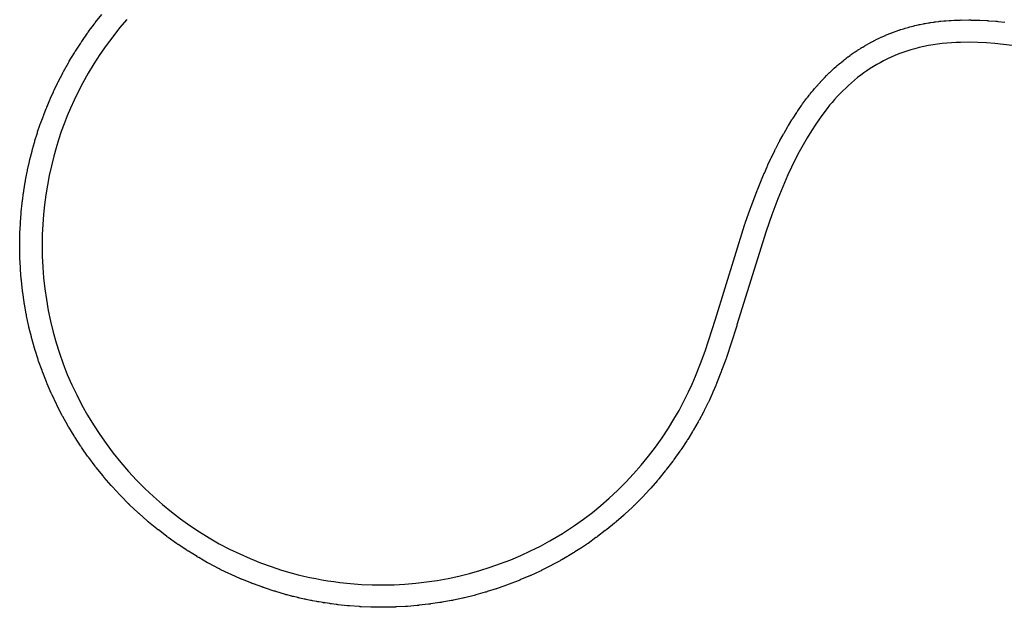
# Model space of a CAD drawing. Extents: x 81 to 161, y -172 to -32.
# Tile 49 of 94: x 126.53 to 135.36, y -140.72 to -135.46. Entities that reach past the tile are written whole.
import ezdxf

# ---------------------------------------------------------------- set-up
doc = ezdxf.new("R2010")
doc.units = 0
doc.header["$MEASUREMENT"] = 0
doc.layers.add('BLACK', color=7, linetype='CONTINUOUS')

msp = doc.modelspace()

# ---------------------------------------------------------------- linework, layer by layer
at = {"layer": 'BLACK', "linetype": 'CONTINUOUS'}
for p, q in [((127.199, -135.495), (127.2, -135.494)), ((127.2, -135.494), (127.205, -135.488)), ((127.205, -135.488), (127.209, -135.483)), ((127.209, -135.483), (127.21, -135.482)), ((127.21, -135.482), (127.265, -135.412)), ((127.489, -135.457), (127.425, -135.533)), ((134.631, -135.495), (134.638, -135.494)), ((134.638, -135.494), (134.646, -135.493)), ((134.646, -135.493), (134.647, -135.493)), ((134.647, -135.493), (134.676, -135.488)), ((134.676, -135.488), (134.677, -135.487)), ((134.677, -135.487), (134.685, -135.486)), ((134.685, -135.486), (134.692, -135.485)), ((134.692, -135.485), (134.693, -135.485)), ((134.693, -135.485), (134.722, -135.48)), ((134.722, -135.48), (134.723, -135.48)), ((134.723, -135.48), (134.731, -135.479)), ((134.731, -135.479), (134.738, -135.478)), ((134.738, -135.478), (134.74, -135.478)), ((134.74, -135.478), (134.769, -135.474)), ((134.769, -135.474), (134.77, -135.474)), ((134.77, -135.474), (134.777, -135.473)), ((134.777, -135.473), (134.785, -135.472)), ((134.785, -135.472), (134.786, -135.472)), ((134.786, -135.472), (134.815, -135.47)), ((134.815, -135.47), (134.816, -135.469)), ((134.816, -135.469), (134.824, -135.469)), ((134.824, -135.469), (134.831, -135.468)), ((134.831, -135.468), (134.833, -135.468)), ((134.833, -135.468), (134.862, -135.466)), ((134.862, -135.466), (134.863, -135.466)), ((134.863, -135.466), (134.87, -135.465)), ((134.87, -135.465), (134.878, -135.465)), ((134.878, -135.465), (134.879, -135.465)), ((134.879, -135.465), (134.906, -135.463)), ((134.906, -135.463), (134.907, -135.463)), ((134.907, -135.463), (134.915, -135.463)), ((134.915, -135.463), (134.923, -135.463)), ((134.923, -135.463), (134.924, -135.463)), ((134.924, -135.463), (134.951, -135.462)), ((134.951, -135.462), (134.952, -135.462)), ((134.952, -135.462), (134.96, -135.462)), ((134.96, -135.462), (134.967, -135.461)), ((134.967, -135.461), (134.969, -135.462)), ((134.969, -135.462), (135.039, -135.461)), ((135.039, -135.461), (135.04, -135.461)), ((135.04, -135.461), (135.047, -135.461)), ((135.047, -135.461), (135.055, -135.461)), ((135.055, -135.461), (135.056, -135.462)), ((135.056, -135.462), (135.119, -135.463)), ((135.119, -135.463), (135.12, -135.463)), ((135.12, -135.463), (135.127, -135.463)), ((135.127, -135.463), (135.135, -135.464)), ((135.135, -135.464), (135.136, -135.464)), ((135.136, -135.464), (135.198, -135.467)), ((135.198, -135.467), (135.199, -135.467)), ((135.199, -135.467), (135.207, -135.467)), ((135.207, -135.467), (135.215, -135.468)), ((135.215, -135.468), (135.216, -135.468)), ((135.216, -135.468), (135.28, -135.473)), ((135.28, -135.473), (135.282, -135.473)), ((135.282, -135.473), (135.289, -135.473)), ((135.289, -135.473), (135.297, -135.474)), ((135.297, -135.474), (135.298, -135.474)), ((135.298, -135.474), (135.362, -135.481)), ((127.086, -135.653), (127.136, -135.581)), ((127.136, -135.581), (127.137, -135.579)), ((127.137, -135.579), (127.141, -135.573)), ((127.141, -135.573), (127.145, -135.568)), ((127.145, -135.568), (127.147, -135.566)), ((127.147, -135.566), (127.199, -135.495)), ((127.425, -135.533), (127.363, -135.611)), ((134.331, -135.583), (134.332, -135.582)), ((134.332, -135.582), (134.339, -135.579)), ((134.339, -135.579), (134.346, -135.577)), ((134.346, -135.577), (134.347, -135.576)), ((134.347, -135.576), (134.371, -135.567)), ((134.371, -135.567), (134.372, -135.567)), ((134.372, -135.567), (134.379, -135.564)), ((134.379, -135.564), (134.386, -135.562)), ((134.386, -135.562), (134.387, -135.562)), ((134.387, -135.562), (134.411, -135.553)), ((134.411, -135.553), (134.412, -135.553)), ((134.412, -135.553), (134.419, -135.551)), ((134.419, -135.551), (134.426, -135.548)), ((134.426, -135.548), (134.428, -135.548)), ((134.428, -135.548), (134.452, -135.54)), ((134.452, -135.54), (134.453, -135.54)), ((134.453, -135.54), (134.46, -135.538)), ((134.46, -135.538), (134.467, -135.535)), ((134.467, -135.535), (134.468, -135.535)), ((134.468, -135.535), (134.493, -135.528)), ((134.493, -135.528), (134.494, -135.528)), ((134.494, -135.528), (134.501, -135.526)), ((134.501, -135.526), (134.508, -135.524)), ((134.508, -135.524), (134.51, -135.524)), ((134.51, -135.524), (134.538, -135.516)), ((134.538, -135.516), (134.539, -135.516)), ((134.539, -135.516), (134.547, -135.514)), ((134.547, -135.514), (134.554, -135.512)), ((134.554, -135.512), (134.555, -135.512)), ((134.555, -135.512), (134.584, -135.505)), ((134.584, -135.505), (134.585, -135.505)), ((134.585, -135.505), (134.592, -135.503)), ((134.592, -135.503), (134.6, -135.502)), ((134.6, -135.502), (134.601, -135.502)), ((134.601, -135.502), (134.63, -135.496)), ((134.63, -135.496), (134.631, -135.495)), ((127.029, -135.741), (127.076, -135.668)), ((127.076, -135.668), (127.077, -135.666)), ((127.077, -135.666), (127.081, -135.66)), ((127.081, -135.66), (127.085, -135.654)), ((127.085, -135.654), (127.086, -135.653)), ((127.363, -135.611), (127.304, -135.69)), ((134.141, -135.672), (134.148, -135.668)), ((134.148, -135.668), (134.154, -135.665)), ((134.154, -135.665), (134.155, -135.664)), ((134.155, -135.664), (134.175, -135.654)), ((134.175, -135.654), (134.176, -135.653)), ((134.176, -135.653), (134.183, -135.65)), ((134.183, -135.65), (134.189, -135.646)), ((134.189, -135.646), (134.191, -135.646)), ((134.191, -135.646), (134.213, -135.634)), ((134.213, -135.634), (134.214, -135.634)), ((134.214, -135.634), (134.221, -135.631)), ((134.221, -135.631), (134.228, -135.627)), ((134.228, -135.627), (134.229, -135.627)), ((134.229, -135.627), (134.252, -135.616)), ((134.252, -135.616), (134.253, -135.615)), ((134.253, -135.615), (134.26, -135.612)), ((134.26, -135.612), (134.267, -135.609)), ((134.267, -135.609), (134.268, -135.609)), ((134.268, -135.609), (134.291, -135.599)), ((134.291, -135.599), (134.292, -135.598)), ((134.292, -135.598), (134.299, -135.595)), ((134.299, -135.595), (134.306, -135.592)), ((134.306, -135.592), (134.307, -135.592)), ((134.307, -135.592), (134.331, -135.583)), ((134.841, -135.668), (134.799, -135.672)), ((134.883, -135.665), (134.841, -135.668)), ((134.923, -135.663), (134.883, -135.665)), ((134.963, -135.662), (134.923, -135.663)), ((135.045, -135.661), (134.963, -135.662)), ((135.12, -135.663), (135.045, -135.661)), ((135.195, -135.667), (135.12, -135.663)), ((135.272, -135.673), (135.195, -135.667)), ((126.974, -135.831), (127.019, -135.756)), ((127.019, -135.756), (127.02, -135.754)), ((127.02, -135.754), (127.024, -135.748)), ((127.024, -135.748), (127.028, -135.742)), ((127.028, -135.742), (127.029, -135.741)), ((127.304, -135.69), (127.247, -135.772)), ((133.987, -135.769), (134.005, -135.756)), ((134.005, -135.756), (134.006, -135.756)), ((134.006, -135.756), (134.013, -135.751)), ((134.013, -135.751), (134.019, -135.747)), ((134.019, -135.747), (134.02, -135.746)), ((134.02, -135.746), (134.038, -135.734)), ((134.038, -135.734), (134.039, -135.733)), ((134.039, -135.733), (134.046, -135.729)), ((134.046, -135.729), (134.052, -135.725)), ((134.052, -135.725), (134.053, -135.725)), ((134.053, -135.725), (134.072, -135.713)), ((134.072, -135.713), (134.073, -135.712)), ((134.073, -135.712), (134.079, -135.708)), ((134.079, -135.708), (134.085, -135.704)), ((134.085, -135.704), (134.087, -135.704)), ((134.087, -135.704), (134.106, -135.692)), ((134.106, -135.692), (134.107, -135.692)), ((134.107, -135.692), (134.113, -135.688)), ((134.113, -135.688), (134.12, -135.684)), ((134.12, -135.684), (134.121, -135.684)), ((134.121, -135.684), (134.14, -135.673)), ((134.14, -135.673), (134.141, -135.672)), ((134.446, -135.753), (134.411, -135.766)), ((134.482, -135.74), (134.446, -135.753)), ((134.518, -135.729), (134.482, -135.74)), ((134.554, -135.719), (134.518, -135.729)), ((134.594, -135.708), (134.554, -135.719)), ((134.635, -135.699), (134.594, -135.708)), ((134.676, -135.691), (134.635, -135.699)), ((134.717, -135.683), (134.676, -135.691)), ((134.758, -135.677), (134.717, -135.683)), ((134.799, -135.672), (134.758, -135.677)), ((135.35, -135.68), (135.272, -135.673)), ((135.427, -135.689), (135.35, -135.68)), ((126.923, -135.922), (126.966, -135.846)), ((126.966, -135.844), (126.97, -135.838)), ((126.966, -135.846), (126.966, -135.844)), ((126.97, -135.838), (126.973, -135.832)), ((126.973, -135.832), (126.974, -135.831)), ((127.247, -135.772), (127.194, -135.854)), ((133.88, -135.852), (133.886, -135.847)), ((133.886, -135.847), (133.892, -135.842)), ((133.892, -135.842), (133.893, -135.841)), ((133.893, -135.841), (133.91, -135.827)), ((133.91, -135.827), (133.911, -135.826)), ((133.911, -135.826), (133.917, -135.822)), ((133.917, -135.822), (133.923, -135.817)), ((133.923, -135.817), (133.924, -135.816)), ((133.924, -135.816), (133.941, -135.803)), ((133.941, -135.803), (133.942, -135.802)), ((133.942, -135.802), (133.948, -135.797)), ((133.948, -135.797), (133.954, -135.793)), ((133.954, -135.793), (133.955, -135.792)), ((133.955, -135.792), (133.973, -135.779)), ((133.973, -135.779), (133.974, -135.778)), ((133.974, -135.778), (133.98, -135.774)), ((133.98, -135.774), (133.986, -135.77)), ((133.986, -135.77), (133.987, -135.769)), ((134.244, -135.844), (134.214, -135.861)), ((134.274, -135.827), (134.244, -135.844)), ((134.308, -135.811), (134.274, -135.827)), ((134.342, -135.795), (134.308, -135.811)), ((134.376, -135.78), (134.342, -135.795)), ((134.411, -135.766), (134.376, -135.78)), ((126.915, -135.936), (126.919, -135.93)), ((126.919, -135.93), (126.922, -135.923)), ((126.922, -135.923), (126.923, -135.922)), ((127.194, -135.854), (127.143, -135.939)), ((133.774, -135.948), (133.79, -135.932)), ((133.79, -135.932), (133.791, -135.932)), ((133.791, -135.932), (133.797, -135.926)), ((133.797, -135.926), (133.802, -135.921)), ((133.802, -135.921), (133.803, -135.92)), ((133.803, -135.92), (133.819, -135.905)), ((133.819, -135.905), (133.82, -135.904)), ((133.82, -135.904), (133.826, -135.899)), ((133.826, -135.899), (133.831, -135.894)), ((133.831, -135.894), (133.832, -135.893)), ((133.832, -135.893), (133.849, -135.879)), ((133.849, -135.879), (133.85, -135.878)), ((133.85, -135.878), (133.856, -135.873)), ((133.856, -135.873), (133.861, -135.868)), ((133.861, -135.868), (133.862, -135.867)), ((133.862, -135.867), (133.879, -135.853)), ((133.879, -135.853), (133.88, -135.852)), ((134.125, -135.916), (134.097, -135.936)), ((134.154, -135.897), (134.125, -135.916)), ((134.184, -135.879), (134.154, -135.897)), ((134.214, -135.861), (134.184, -135.879)), ((126.867, -136.029), (126.871, -136.023)), ((126.871, -136.023), (126.874, -136.016)), ((126.874, -136.016), (126.875, -136.015)), ((126.875, -136.015), (126.915, -135.938)), ((126.915, -135.938), (126.915, -135.936)), ((127.095, -136.024), (127.05, -136.112)), ((127.143, -135.939), (127.095, -136.024)), ((133.692, -136.034), (133.707, -136.018)), ((133.707, -136.017), (133.713, -136.011)), ((133.707, -136.018), (133.707, -136.017)), ((133.713, -136.011), (133.718, -136.006)), ((133.718, -136.006), (133.719, -136.005)), ((133.719, -136.005), (133.734, -135.989)), ((133.734, -135.989), (133.735, -135.988)), ((133.735, -135.988), (133.74, -135.982)), ((133.74, -135.982), (133.745, -135.977)), ((133.745, -135.977), (133.746, -135.976)), ((133.746, -135.976), (133.762, -135.96)), ((133.762, -135.959), (133.768, -135.954)), ((133.762, -135.96), (133.762, -135.959)), ((133.768, -135.954), (133.773, -135.949)), ((133.773, -135.949), (133.774, -135.948)), ((133.987, -136.024), (133.96, -136.047)), ((134.014, -136.001), (133.987, -136.024)), ((134.041, -135.978), (134.014, -136.001)), ((134.069, -135.957), (134.041, -135.978)), ((134.097, -135.936), (134.069, -135.957)), ((126.806, -136.162), (126.832, -136.104)), ((126.832, -136.103), (126.835, -136.096)), ((126.832, -136.104), (126.832, -136.103)), ((126.835, -136.096), (126.838, -136.089)), ((126.838, -136.089), (126.839, -136.088)), ((126.839, -136.088), (126.867, -136.031)), ((126.867, -136.031), (126.867, -136.029)), ((127.05, -136.112), (127.017, -136.18)), ((133.617, -136.122), (133.631, -136.106)), ((133.631, -136.105), (133.636, -136.099)), ((133.631, -136.106), (133.631, -136.105)), ((133.636, -136.099), (133.641, -136.093)), ((133.641, -136.093), (133.642, -136.092)), ((133.642, -136.092), (133.655, -136.076)), ((133.655, -136.076), (133.656, -136.075)), ((133.656, -136.075), (133.661, -136.07)), ((133.661, -136.07), (133.666, -136.064)), ((133.666, -136.064), (133.667, -136.063)), ((133.667, -136.063), (133.68, -136.047)), ((133.68, -136.047), (133.681, -136.046)), ((133.681, -136.046), (133.686, -136.041)), ((133.686, -136.041), (133.691, -136.035)), ((133.691, -136.035), (133.692, -136.034)), ((133.909, -136.096), (133.884, -136.121)), ((133.934, -136.071), (133.909, -136.096)), ((133.96, -136.047), (133.934, -136.071)), ((126.774, -136.237), (126.799, -136.178)), ((126.799, -136.177), (126.802, -136.17)), ((126.799, -136.178), (126.799, -136.177)), ((126.802, -136.17), (126.805, -136.163)), ((126.805, -136.163), (126.806, -136.162)), ((127.017, -136.18), (126.985, -136.25)), ((133.548, -136.213), (133.583, -136.166)), ((133.583, -136.166), (133.584, -136.165)), ((133.584, -136.165), (133.588, -136.159)), ((133.588, -136.159), (133.593, -136.153)), ((133.593, -136.153), (133.594, -136.152)), ((133.594, -136.152), (133.607, -136.135)), ((133.607, -136.135), (133.612, -136.129)), ((133.607, -136.135), (133.607, -136.135)), ((133.612, -136.129), (133.617, -136.122)), ((133.617, -136.122), (133.617, -136.122)), ((133.813, -136.2), (133.79, -136.226)), ((133.835, -136.174), (133.813, -136.2)), ((133.859, -136.147), (133.835, -136.174)), ((133.884, -136.121), (133.859, -136.147)), ((126.744, -136.312), (126.767, -136.253)), ((126.767, -136.253), (126.768, -136.252)), ((126.768, -136.252), (126.771, -136.245)), ((126.771, -136.245), (126.773, -136.238)), ((126.773, -136.238), (126.774, -136.237)), ((126.985, -136.25), (126.956, -136.32)), ((133.495, -136.288), (133.5, -136.282)), ((133.495, -136.29), (133.495, -136.288)), ((133.5, -136.282), (133.504, -136.276)), ((133.504, -136.276), (133.505, -136.275)), ((133.505, -136.275), (133.538, -136.227)), ((133.538, -136.227), (133.539, -136.226)), ((133.539, -136.226), (133.543, -136.22)), ((133.543, -136.22), (133.547, -136.214)), ((133.547, -136.214), (133.548, -136.213)), ((133.747, -136.28), (133.705, -136.337)), ((133.768, -136.253), (133.747, -136.28)), ((133.79, -136.226), (133.768, -136.253)), ((126.716, -136.388), (126.738, -136.328)), ((126.738, -136.327), (126.741, -136.32)), ((126.738, -136.328), (126.738, -136.327)), ((126.741, -136.32), (126.744, -136.313)), ((126.744, -136.313), (126.744, -136.312)), ((126.956, -136.32), (126.928, -136.391)), ((133.421, -136.407), (133.452, -136.355)), ((133.452, -136.355), (133.453, -136.354)), ((133.453, -136.354), (133.457, -136.348)), ((133.457, -136.348), (133.461, -136.342)), ((133.461, -136.342), (133.462, -136.341)), ((133.462, -136.341), (133.495, -136.29)), ((133.705, -136.337), (133.665, -136.394)), ((126.69, -136.465), (126.711, -136.405)), ((126.69, -136.466), (126.69, -136.465)), ((126.711, -136.403), (126.713, -136.396)), ((126.711, -136.405), (126.711, -136.403)), ((126.713, -136.396), (126.716, -136.389)), ((126.716, -136.389), (126.716, -136.388)), ((126.902, -136.462), (126.878, -136.535)), ((126.928, -136.391), (126.902, -136.462)), ((133.382, -136.474), (133.412, -136.422)), ((133.412, -136.421), (133.416, -136.414)), ((133.412, -136.422), (133.412, -136.421)), ((133.416, -136.414), (133.42, -136.408)), ((133.42, -136.408), (133.421, -136.407)), ((133.626, -136.455), (133.588, -136.517)), ((133.665, -136.394), (133.626, -136.455)), ((126.661, -136.558), (126.664, -136.551)), ((126.664, -136.551), (126.666, -136.544)), ((126.666, -136.542), (126.685, -136.482)), ((126.666, -136.544), (126.666, -136.542)), ((126.685, -136.48), (126.688, -136.473)), ((126.685, -136.482), (126.685, -136.48)), ((126.688, -136.473), (126.69, -136.466)), ((126.878, -136.535), (126.856, -136.607)), ((133.336, -136.557), (133.34, -136.55)), ((133.34, -136.55), (133.343, -136.543)), ((133.343, -136.543), (133.344, -136.542)), ((133.344, -136.542), (133.373, -136.49)), ((133.373, -136.488), (133.377, -136.482)), ((133.373, -136.49), (133.373, -136.488)), ((133.377, -136.482), (133.381, -136.475)), ((133.381, -136.475), (133.382, -136.474)), ((133.588, -136.517), (133.552, -136.58)), ((126.621, -136.712), (126.64, -136.637)), ((126.64, -136.636), (126.642, -136.629)), ((126.64, -136.637), (126.64, -136.636)), ((126.642, -136.629), (126.643, -136.622)), ((126.643, -136.622), (126.644, -136.62)), ((126.644, -136.62), (126.661, -136.559)), ((126.661, -136.559), (126.661, -136.558)), ((126.856, -136.607), (126.835, -136.681)), ((133.271, -136.687), (133.299, -136.63)), ((133.299, -136.629), (133.303, -136.622)), ((133.299, -136.63), (133.299, -136.629)), ((133.303, -136.622), (133.306, -136.615)), ((133.306, -136.615), (133.307, -136.614)), ((133.307, -136.614), (133.336, -136.558)), ((133.336, -136.558), (133.336, -136.557)), ((133.552, -136.58), (133.517, -136.644)), ((126.6, -136.804), (126.617, -136.729)), ((126.617, -136.728), (126.618, -136.721)), ((126.617, -136.729), (126.617, -136.728)), ((126.618, -136.721), (126.62, -136.713)), ((126.62, -136.713), (126.621, -136.712)), ((126.835, -136.681), (126.813, -136.767)), ((133.237, -136.76), (133.264, -136.703)), ((133.264, -136.702), (133.267, -136.695)), ((133.264, -136.703), (133.264, -136.702)), ((133.267, -136.695), (133.271, -136.688)), ((133.271, -136.688), (133.271, -136.687)), ((133.482, -136.712), (133.448, -136.781)), ((133.517, -136.644), (133.482, -136.712)), ((126.596, -136.82), (126.598, -136.813)), ((126.598, -136.813), (126.599, -136.806)), ((126.599, -136.806), (126.6, -136.804)), ((126.813, -136.767), (126.794, -136.854)), ((133.205, -136.834), (133.23, -136.776)), ((133.23, -136.775), (133.234, -136.768)), ((133.23, -136.776), (133.23, -136.775)), ((133.234, -136.768), (133.237, -136.761)), ((133.237, -136.761), (133.237, -136.76)), ((133.448, -136.781), (133.416, -136.85)), ((126.579, -136.913), (126.58, -136.906)), ((126.58, -136.906), (126.581, -136.899)), ((126.581, -136.899), (126.582, -136.897)), ((126.582, -136.897), (126.596, -136.822)), ((126.596, -136.822), (126.596, -136.82)), ((126.794, -136.854), (126.777, -136.941)), ((133.144, -136.982), (133.198, -136.85)), ((133.198, -136.849), (133.201, -136.842)), ((133.198, -136.85), (133.198, -136.849)), ((133.201, -136.842), (133.204, -136.835)), ((133.204, -136.835), (133.205, -136.834)), ((133.416, -136.85), (133.385, -136.92)), ((126.565, -136.999), (126.566, -136.992)), ((126.566, -136.991), (126.579, -136.914)), ((126.566, -136.992), (126.566, -136.991)), ((126.579, -136.914), (126.579, -136.913)), ((126.777, -136.941), (126.763, -137.029)), ((133.138, -136.997), (133.14, -136.99)), ((133.14, -136.99), (133.143, -136.983)), ((133.143, -136.983), (133.144, -136.982)), ((133.385, -136.92), (133.326, -137.064)), ((126.553, -137.084), (126.563, -137.008)), ((126.563, -137.006), (126.565, -136.999)), ((126.563, -137.008), (126.563, -137.006)), ((126.763, -137.029), (126.751, -137.117)), ((133.087, -137.132), (133.137, -136.998)), ((133.137, -136.998), (133.138, -136.997)), ((133.326, -137.064), (133.272, -137.208)), ((126.543, -137.179), (126.551, -137.102)), ((126.551, -137.1), (126.552, -137.093)), ((126.551, -137.102), (126.551, -137.1)), ((126.552, -137.093), (126.553, -137.086)), ((126.553, -137.086), (126.553, -137.084)), ((126.751, -137.117), (126.741, -137.205)), ((133.033, -137.283), (133.081, -137.148)), ((133.081, -137.147), (133.084, -137.14)), ((133.081, -137.148), (133.081, -137.147)), ((133.084, -137.14), (133.086, -137.133)), ((133.086, -137.133), (133.087, -137.132)), ((126.536, -137.273), (126.542, -137.196)), ((126.541, -137.195), (126.542, -137.187)), ((126.542, -137.196), (126.541, -137.195)), ((126.542, -137.187), (126.543, -137.18)), ((126.543, -137.18), (126.543, -137.179)), ((126.741, -137.205), (126.735, -137.294)), ((133.272, -137.208), (133.22, -137.354)), ((126.531, -137.368), (126.535, -137.29)), ((126.534, -137.289), (126.535, -137.282)), ((126.535, -137.29), (126.534, -137.289)), ((126.535, -137.274), (126.536, -137.273)), ((126.535, -137.282), (126.535, -137.274)), ((126.735, -137.294), (126.73, -137.383)), ((132.766, -138.142), (133.028, -137.3)), ((133.028, -137.298), (133.031, -137.291)), ((133.028, -137.3), (133.028, -137.298)), ((133.031, -137.291), (133.033, -137.285)), ((133.033, -137.285), (133.033, -137.283)), ((126.529, -137.471), (126.53, -137.385)), ((126.53, -137.384), (126.531, -137.376)), ((126.53, -137.385), (126.53, -137.384)), ((126.531, -137.369), (126.531, -137.368)), ((126.531, -137.376), (126.531, -137.369)), ((126.73, -137.383), (126.729, -137.48)), ((133.22, -137.354), (132.959, -138.194)), ((126.529, -137.473), (126.529, -137.471)), ((126.529, -137.48), (126.529, -137.473)), ((126.529, -137.487), (126.529, -137.48)), ((126.529, -137.489), (126.529, -137.487)), ((126.53, -137.575), (126.529, -137.489)), ((126.729, -137.48), (126.73, -137.577)), ((126.53, -137.577), (126.53, -137.575)), ((126.53, -137.584), (126.53, -137.577)), ((126.531, -137.591), (126.53, -137.584)), ((126.531, -137.592), (126.531, -137.591)), ((126.535, -137.679), (126.531, -137.592)), ((126.73, -137.577), (126.735, -137.675)), ((126.535, -137.68), (126.535, -137.679)), ((126.535, -137.687), (126.535, -137.68)), ((126.536, -137.694), (126.535, -137.687)), ((126.536, -137.696), (126.536, -137.694)), ((126.543, -137.782), (126.536, -137.696)), ((126.735, -137.675), (126.743, -137.772)), ((126.543, -137.784), (126.543, -137.782)), ((126.544, -137.791), (126.543, -137.784)), ((126.743, -137.772), (126.754, -137.87)), ((126.544, -137.798), (126.544, -137.791)), ((126.545, -137.799), (126.544, -137.798)), ((126.554, -137.886), (126.545, -137.799)), ((126.754, -137.87), (126.768, -137.967)), ((126.554, -137.888), (126.554, -137.886)), ((126.555, -137.895), (126.554, -137.888)), ((126.556, -137.902), (126.555, -137.895)), ((126.556, -137.904), (126.556, -137.902)), ((126.569, -137.99), (126.556, -137.904)), ((126.569, -137.992), (126.569, -137.99)), ((126.57, -137.999), (126.569, -137.992)), ((126.571, -138.006), (126.57, -137.999)), ((126.572, -138.008), (126.571, -138.006)), ((126.587, -138.094), (126.572, -138.008)), ((126.768, -137.967), (126.785, -138.064)), ((126.587, -138.095), (126.587, -138.094)), ((126.589, -138.102), (126.587, -138.095)), ((126.59, -138.109), (126.589, -138.102)), ((126.59, -138.111), (126.59, -138.109)), ((126.609, -138.196), (126.59, -138.111)), ((126.785, -138.064), (126.805, -138.16)), ((132.673, -138.428), (132.766, -138.142)), ((126.609, -138.198), (126.609, -138.196)), ((126.61, -138.205), (126.609, -138.198)), ((126.612, -138.212), (126.61, -138.205)), ((126.612, -138.213), (126.612, -138.212)), ((126.634, -138.299), (126.612, -138.213)), ((126.805, -138.16), (126.829, -138.257)), ((132.954, -138.211), (132.864, -138.485)), ((132.957, -138.202), (132.954, -138.21)), ((132.954, -138.21), (132.954, -138.211)), ((132.959, -138.195), (132.957, -138.202)), ((132.959, -138.194), (132.959, -138.195)), ((126.634, -138.301), (126.634, -138.299)), ((126.636, -138.308), (126.634, -138.301)), ((126.637, -138.315), (126.636, -138.308)), ((126.638, -138.316), (126.637, -138.315)), ((126.662, -138.402), (126.638, -138.316)), ((126.829, -138.257), (126.856, -138.353)), ((126.662, -138.403), (126.662, -138.402)), ((126.664, -138.41), (126.662, -138.403)), ((126.856, -138.353), (126.886, -138.447)), ((126.666, -138.417), (126.664, -138.41)), ((126.667, -138.418), (126.666, -138.417)), ((126.694, -138.503), (126.667, -138.418)), ((126.886, -138.447), (126.919, -138.541)), ((132.632, -138.54), (132.673, -138.428)), ((132.862, -138.493), (132.86, -138.5)), ((132.864, -138.487), (132.862, -138.493)), ((132.864, -138.485), (132.864, -138.487)), ((126.694, -138.504), (126.694, -138.503)), ((126.696, -138.511), (126.694, -138.504)), ((126.698, -138.518), (126.696, -138.511)), ((126.699, -138.519), (126.698, -138.518)), ((126.729, -138.603), (126.699, -138.519)), ((126.919, -138.541), (126.956, -138.636)), ((132.588, -138.651), (132.632, -138.54)), ((132.859, -138.502), (132.822, -138.603)), ((132.86, -138.5), (132.859, -138.502)), ((126.729, -138.604), (126.729, -138.603)), ((126.732, -138.611), (126.729, -138.604)), ((126.734, -138.618), (126.732, -138.611)), ((126.735, -138.619), (126.734, -138.618)), ((126.768, -138.704), (126.735, -138.619)), ((126.956, -138.636), (126.997, -138.729)), ((132.558, -138.723), (132.588, -138.651)), ((132.816, -138.619), (132.776, -138.719)), ((132.817, -138.618), (132.816, -138.619)), ((132.819, -138.611), (132.817, -138.618)), ((132.822, -138.604), (132.819, -138.611)), ((132.822, -138.603), (132.822, -138.604)), ((126.769, -138.706), (126.768, -138.704)), ((126.772, -138.712), (126.769, -138.706)), ((126.774, -138.719), (126.772, -138.712)), ((126.775, -138.72), (126.774, -138.719)), ((126.811, -138.804), (126.775, -138.72)), ((126.997, -138.729), (127.041, -138.821)), ((132.525, -138.793), (132.558, -138.723)), ((132.77, -138.736), (132.744, -138.796)), ((132.771, -138.734), (132.77, -138.736)), ((132.773, -138.728), (132.771, -138.734)), ((132.776, -138.721), (132.773, -138.728)), ((132.776, -138.719), (132.776, -138.721)), ((126.812, -138.806), (126.811, -138.804)), ((126.815, -138.812), (126.812, -138.806)), ((126.818, -138.818), (126.815, -138.812)), ((126.819, -138.82), (126.818, -138.818)), ((126.858, -138.902), (126.819, -138.82)), ((127.041, -138.821), (127.087, -138.912)), ((132.484, -138.877), (132.525, -138.793)), ((132.737, -138.812), (132.709, -138.872)), ((132.74, -138.804), (132.737, -138.811)), ((132.737, -138.811), (132.737, -138.812)), ((132.744, -138.797), (132.74, -138.804)), ((132.744, -138.796), (132.744, -138.797)), ((126.858, -138.904), (126.858, -138.902)), ((126.861, -138.91), (126.858, -138.904)), ((126.864, -138.917), (126.861, -138.91)), ((126.865, -138.918), (126.864, -138.917)), ((126.907, -138.999), (126.865, -138.918)), ((127.087, -138.912), (127.137, -139.001)), ((132.44, -138.959), (132.484, -138.877)), ((132.702, -138.887), (132.665, -138.96)), ((132.703, -138.886), (132.702, -138.887)), ((132.706, -138.88), (132.703, -138.886)), ((132.709, -138.873), (132.706, -138.88)), ((132.709, -138.872), (132.709, -138.873)), ((126.908, -139.001), (126.907, -138.999)), ((126.911, -139.007), (126.908, -139.001)), ((126.915, -139.013), (126.911, -139.007)), ((126.916, -139.014), (126.915, -139.013)), ((126.96, -139.094), (126.916, -139.014)), ((127.137, -139.001), (127.19, -139.088)), ((132.394, -139.039), (132.44, -138.959)), ((132.658, -138.976), (132.619, -139.048)), ((132.662, -138.968), (132.658, -138.975)), ((132.658, -138.975), (132.658, -138.976)), ((132.665, -138.962), (132.662, -138.968)), ((132.665, -138.96), (132.665, -138.962)), ((126.961, -139.096), (126.96, -139.094)), ((126.964, -139.102), (126.961, -139.096)), ((126.968, -139.108), (126.964, -139.102)), ((126.969, -139.109), (126.968, -139.108)), ((127.016, -139.187), (126.969, -139.109)), ((127.19, -139.088), (127.246, -139.174)), ((132.345, -139.118), (132.394, -139.039)), ((132.611, -139.063), (132.57, -139.134)), ((132.615, -139.056), (132.611, -139.062)), ((132.611, -139.062), (132.611, -139.063)), ((132.618, -139.049), (132.615, -139.056)), ((132.619, -139.048), (132.618, -139.049)), ((127.017, -139.189), (127.016, -139.187)), ((127.021, -139.195), (127.017, -139.189)), ((127.024, -139.201), (127.021, -139.195)), ((127.025, -139.202), (127.024, -139.201)), ((127.246, -139.174), (127.304, -139.257)), ((132.288, -139.204), (132.345, -139.118)), ((132.561, -139.149), (132.518, -139.219)), ((132.562, -139.148), (132.561, -139.149)), ((132.565, -139.142), (132.562, -139.148)), ((132.569, -139.135), (132.565, -139.142)), ((132.57, -139.134), (132.569, -139.135)), ((127.075, -139.278), (127.025, -139.202)), ((127.076, -139.28), (127.075, -139.278)), ((127.08, -139.286), (127.076, -139.28)), ((127.084, -139.292), (127.08, -139.286)), ((127.304, -139.257), (127.368, -139.342)), ((132.166, -139.37), (132.228, -139.288)), ((132.228, -139.288), (132.288, -139.204)), ((132.509, -139.233), (132.458, -139.31)), ((132.51, -139.232), (132.509, -139.233)), ((132.513, -139.226), (132.51, -139.232)), ((132.517, -139.22), (132.513, -139.226)), ((132.518, -139.219), (132.517, -139.22)), ((127.085, -139.293), (127.084, -139.292)), ((127.137, -139.368), (127.085, -139.293)), ((127.138, -139.369), (127.137, -139.368)), ((127.142, -139.375), (127.138, -139.369)), ((127.146, -139.38), (127.142, -139.375)), ((127.368, -139.342), (127.435, -139.425)), ((132.101, -139.45), (132.166, -139.37)), ((132.448, -139.325), (132.394, -139.4)), ((132.449, -139.323), (132.448, -139.325)), ((132.453, -139.318), (132.449, -139.323)), ((132.457, -139.312), (132.453, -139.318)), ((132.458, -139.31), (132.457, -139.312)), ((127.148, -139.382), (127.146, -139.38)), ((127.205, -139.458), (127.148, -139.382)), ((127.206, -139.459), (127.205, -139.458)), ((127.21, -139.465), (127.206, -139.459)), ((127.214, -139.471), (127.21, -139.465)), ((127.435, -139.425), (127.504, -139.505)), ((132.033, -139.528), (132.101, -139.45)), ((132.384, -139.414), (132.328, -139.487)), ((132.385, -139.413), (132.384, -139.414)), ((132.389, -139.407), (132.385, -139.413)), ((132.394, -139.401), (132.389, -139.407)), ((132.394, -139.4), (132.394, -139.401)), ((127.216, -139.472), (127.214, -139.471)), ((127.276, -139.546), (127.216, -139.472)), ((127.276, -139.548), (127.276, -139.546)), ((127.281, -139.553), (127.276, -139.548)), ((127.285, -139.558), (127.281, -139.553)), ((127.504, -139.505), (127.576, -139.583)), ((131.962, -139.603), (132.033, -139.528)), ((132.317, -139.501), (132.259, -139.573)), ((132.319, -139.5), (132.317, -139.501)), ((132.323, -139.494), (132.319, -139.5)), ((132.327, -139.489), (132.323, -139.494)), ((132.328, -139.487), (132.327, -139.489)), ((127.287, -139.559), (127.285, -139.558)), ((127.349, -139.632), (127.287, -139.559)), ((127.35, -139.633), (127.349, -139.632)), ((127.355, -139.638), (127.35, -139.633)), ((127.359, -139.644), (127.355, -139.638)), ((127.576, -139.583), (127.651, -139.658)), ((131.889, -139.676), (131.962, -139.603)), ((132.248, -139.586), (132.187, -139.655)), ((132.249, -139.585), (132.248, -139.586)), ((132.253, -139.579), (132.249, -139.585)), ((132.258, -139.574), (132.253, -139.579)), ((132.259, -139.573), (132.258, -139.574)), ((127.361, -139.645), (127.359, -139.644)), ((127.426, -139.715), (127.361, -139.645)), ((127.427, -139.716), (127.426, -139.715)), ((127.432, -139.721), (127.427, -139.716)), ((127.436, -139.726), (127.432, -139.721)), ((127.438, -139.727), (127.436, -139.726)), ((127.505, -139.795), (127.438, -139.727)), ((127.651, -139.658), (127.728, -139.731)), ((127.728, -139.731), (127.808, -139.801)), ((131.814, -139.746), (131.889, -139.676)), ((132.175, -139.668), (132.112, -139.736)), ((132.176, -139.667), (132.175, -139.668)), ((132.181, -139.662), (132.176, -139.667)), ((132.186, -139.657), (132.181, -139.662)), ((132.187, -139.655), (132.186, -139.657)), ((127.506, -139.796), (127.505, -139.795)), ((127.511, -139.801), (127.506, -139.796)), ((127.516, -139.806), (127.511, -139.801)), ((127.517, -139.807), (127.516, -139.806)), ((127.587, -139.873), (127.517, -139.807)), ((127.808, -139.801), (127.89, -139.868)), ((131.663, -139.873), (131.739, -139.811)), ((131.739, -139.811), (131.814, -139.746)), ((132.033, -139.815), (132.028, -139.82)), ((132.034, -139.814), (132.033, -139.815)), ((132.1, -139.748), (132.034, -139.814)), ((132.101, -139.747), (132.1, -139.748)), ((132.106, -139.742), (132.101, -139.747)), ((132.111, -139.737), (132.106, -139.742)), ((132.112, -139.736), (132.111, -139.737)), ((127.588, -139.874), (127.587, -139.873)), ((127.593, -139.879), (127.588, -139.874)), ((127.598, -139.884), (127.593, -139.879)), ((127.6, -139.884), (127.598, -139.884)), ((127.672, -139.948), (127.6, -139.884)), ((127.89, -139.868), (127.971, -139.931)), ((131.584, -139.933), (131.663, -139.873)), ((131.941, -139.9), (131.875, -139.958)), ((131.943, -139.899), (131.941, -139.9)), ((131.948, -139.895), (131.943, -139.899)), ((131.953, -139.89), (131.948, -139.895)), ((131.954, -139.889), (131.953, -139.89)), ((132.022, -139.826), (131.954, -139.889)), ((132.023, -139.825), (132.022, -139.826)), ((132.028, -139.82), (132.023, -139.825)), ((127.673, -139.949), (127.672, -139.948)), ((127.678, -139.953), (127.673, -139.949)), ((127.683, -139.958), (127.678, -139.953)), ((127.685, -139.959), (127.683, -139.958)), ((127.759, -140.019), (127.685, -139.959)), ((127.971, -139.931), (128.055, -139.991)), ((128.055, -139.991), (128.141, -140.048)), ((131.449, -140.026), (131.503, -139.99)), ((131.503, -139.99), (131.584, -139.933)), ((131.861, -139.969), (131.793, -140.025)), ((131.863, -139.968), (131.861, -139.969)), ((131.868, -139.964), (131.863, -139.968)), ((131.874, -139.959), (131.868, -139.964)), ((131.875, -139.958), (131.874, -139.959)), ((127.76, -140.021), (127.759, -140.019)), ((127.765, -140.025), (127.76, -140.021)), ((127.771, -140.029), (127.765, -140.025)), ((127.772, -140.03), (127.771, -140.029)), ((127.846, -140.086), (127.772, -140.03)), ((128.141, -140.048), (128.229, -140.102)), ((131.339, -140.095), (131.394, -140.061)), ((131.394, -140.061), (131.449, -140.026)), ((131.779, -140.036), (131.709, -140.089)), ((131.781, -140.035), (131.779, -140.036)), ((131.786, -140.03), (131.781, -140.035)), ((131.792, -140.026), (131.786, -140.03)), ((131.793, -140.025), (131.792, -140.026)), ((127.847, -140.087), (127.846, -140.086)), ((127.852, -140.092), (127.847, -140.087)), ((127.858, -140.096), (127.852, -140.092)), ((127.86, -140.097), (127.858, -140.096)), ((127.935, -140.15), (127.86, -140.097)), ((127.936, -140.151), (127.935, -140.15)), ((127.942, -140.155), (127.936, -140.151)), ((127.948, -140.159), (127.942, -140.155)), ((127.949, -140.16), (127.948, -140.159)), ((128.026, -140.211), (127.949, -140.16)), ((128.229, -140.102), (128.318, -140.153)), ((128.318, -140.153), (128.409, -140.201)), ((131.197, -140.174), (131.283, -140.127)), ((131.283, -140.127), (131.339, -140.095)), ((131.609, -140.16), (131.566, -140.189)), ((131.61, -140.159), (131.609, -140.16)), ((131.616, -140.155), (131.61, -140.159)), ((131.623, -140.151), (131.616, -140.155)), ((131.624, -140.15), (131.623, -140.151)), ((131.695, -140.099), (131.624, -140.15)), ((131.697, -140.098), (131.695, -140.099)), ((131.702, -140.094), (131.697, -140.098)), ((131.708, -140.09), (131.702, -140.094)), ((131.709, -140.089), (131.708, -140.09)), ((128.027, -140.212), (128.026, -140.211)), ((128.033, -140.216), (128.027, -140.212)), ((128.039, -140.22), (128.033, -140.216)), ((128.041, -140.221), (128.039, -140.22)), ((128.119, -140.269), (128.041, -140.221)), ((128.409, -140.201), (128.502, -140.245)), ((128.502, -140.245), (128.596, -140.287)), ((130.931, -140.297), (131.021, -140.258)), ((131.021, -140.258), (131.109, -140.217)), ((131.109, -140.217), (131.197, -140.174)), ((131.493, -140.235), (131.448, -140.262)), ((131.494, -140.235), (131.493, -140.235)), ((131.5, -140.231), (131.494, -140.235)), ((131.507, -140.227), (131.5, -140.231)), ((131.551, -140.198), (131.507, -140.226)), ((131.507, -140.226), (131.507, -140.227)), ((131.552, -140.198), (131.551, -140.198)), ((131.559, -140.193), (131.552, -140.198)), ((131.565, -140.189), (131.559, -140.193)), ((131.566, -140.189), (131.565, -140.189)), ((128.12, -140.27), (128.119, -140.269)), ((128.126, -140.274), (128.12, -140.27)), ((128.133, -140.277), (128.126, -140.274)), ((128.134, -140.278), (128.133, -140.277)), ((128.214, -140.324), (128.134, -140.278)), ((128.216, -140.325), (128.214, -140.324)), ((128.222, -140.328), (128.216, -140.325)), ((128.228, -140.331), (128.222, -140.328)), ((128.229, -140.332), (128.228, -140.331)), ((128.311, -140.375), (128.229, -140.332)), ((128.596, -140.287), (128.688, -140.324)), ((128.688, -140.324), (128.782, -140.358)), ((130.747, -140.364), (130.84, -140.332)), ((130.84, -140.332), (130.931, -140.297)), ((131.296, -140.348), (131.289, -140.351)), ((131.297, -140.347), (131.296, -140.348)), ((131.373, -140.306), (131.297, -140.347)), ((131.374, -140.305), (131.373, -140.306)), ((131.381, -140.301), (131.374, -140.305)), ((131.387, -140.298), (131.381, -140.301)), ((131.388, -140.297), (131.387, -140.298)), ((131.433, -140.271), (131.388, -140.297)), ((131.434, -140.271), (131.433, -140.271)), ((131.441, -140.267), (131.434, -140.271)), ((131.447, -140.263), (131.441, -140.267)), ((131.448, -140.262), (131.447, -140.263)), ((128.313, -140.376), (128.311, -140.375)), ((128.319, -140.379), (128.313, -140.376)), ((128.325, -140.382), (128.319, -140.379)), ((128.327, -140.383), (128.325, -140.382)), ((128.41, -140.423), (128.327, -140.383)), ((128.411, -140.424), (128.41, -140.423)), ((128.418, -140.427), (128.411, -140.424)), ((128.424, -140.43), (128.418, -140.427)), ((128.426, -140.43), (128.424, -140.43)), ((128.51, -140.468), (128.426, -140.43)), ((128.782, -140.358), (128.877, -140.389)), ((128.877, -140.389), (128.973, -140.417)), ((128.973, -140.417), (129.025, -140.431)), ((129.025, -140.431), (129.077, -140.444)), ((130.465, -140.444), (130.56, -140.421)), ((130.56, -140.421), (130.654, -140.394)), ((130.654, -140.394), (130.747, -140.364)), ((131.188, -140.401), (131.11, -140.438)), ((131.19, -140.401), (131.188, -140.401)), ((131.196, -140.398), (131.19, -140.401)), ((131.203, -140.395), (131.196, -140.398)), ((131.204, -140.394), (131.203, -140.395)), ((131.281, -140.355), (131.204, -140.394)), ((131.283, -140.354), (131.281, -140.355)), ((131.289, -140.351), (131.283, -140.354)), ((128.511, -140.469), (128.51, -140.468)), ((128.518, -140.471), (128.511, -140.469)), ((128.524, -140.474), (128.518, -140.471)), ((128.526, -140.475), (128.524, -140.474)), ((128.609, -140.508), (128.526, -140.475)), ((128.61, -140.509), (128.609, -140.508)), ((128.617, -140.511), (128.61, -140.509)), ((128.623, -140.514), (128.617, -140.511)), ((128.625, -140.514), (128.623, -140.514)), ((128.708, -140.544), (128.625, -140.514)), ((129.077, -140.444), (129.13, -140.455)), ((129.13, -140.455), (129.184, -140.466)), ((129.184, -140.466), (129.237, -140.476)), ((129.237, -140.476), (129.29, -140.485)), ((129.29, -140.485), (129.344, -140.493)), ((129.344, -140.493), (129.398, -140.5)), ((129.398, -140.5), (129.495, -140.511)), ((129.495, -140.511), (129.592, -140.518)), ((129.592, -140.518), (129.69, -140.522)), ((129.69, -140.522), (129.787, -140.523)), ((129.787, -140.523), (129.885, -140.521)), ((129.885, -140.521), (129.983, -140.516)), ((129.983, -140.516), (130.08, -140.507)), ((130.08, -140.507), (130.177, -140.496)), ((130.177, -140.496), (130.273, -140.482)), ((130.273, -140.482), (130.369, -140.464)), ((130.369, -140.464), (130.465, -140.444)), ((130.901, -140.522), (130.819, -140.551)), ((130.902, -140.522), (130.901, -140.522)), ((130.909, -140.52), (130.902, -140.522)), ((130.916, -140.517), (130.909, -140.52)), ((130.917, -140.516), (130.916, -140.517)), ((130.998, -140.485), (130.917, -140.516)), ((130.999, -140.485), (130.998, -140.485)), ((131.006, -140.482), (130.999, -140.485)), ((131.013, -140.479), (131.006, -140.482)), ((131.014, -140.478), (131.013, -140.479)), ((131.094, -140.445), (131.014, -140.478)), ((131.095, -140.444), (131.094, -140.445)), ((131.102, -140.441), (131.095, -140.444)), ((131.108, -140.438), (131.102, -140.441)), ((131.11, -140.438), (131.108, -140.438)), ((128.71, -140.545), (128.708, -140.544)), ((128.717, -140.547), (128.71, -140.545)), ((128.723, -140.55), (128.717, -140.547)), ((128.725, -140.55), (128.723, -140.55)), ((128.809, -140.578), (128.725, -140.55)), ((128.811, -140.578), (128.809, -140.578)), ((128.818, -140.58), (128.811, -140.578)), ((128.824, -140.583), (128.818, -140.58)), ((128.826, -140.583), (128.824, -140.583)), ((128.911, -140.607), (128.826, -140.583)), ((128.912, -140.608), (128.911, -140.607)), ((128.919, -140.61), (128.912, -140.608)), ((128.927, -140.612), (128.919, -140.61)), ((128.928, -140.612), (128.927, -140.612)), ((128.967, -140.622), (128.928, -140.612)), ((130.611, -140.614), (130.604, -140.616)), ((130.618, -140.612), (130.611, -140.614)), ((130.619, -140.612), (130.618, -140.612)), ((130.703, -140.588), (130.619, -140.612)), ((130.704, -140.588), (130.703, -140.588)), ((130.711, -140.586), (130.704, -140.588)), ((130.718, -140.584), (130.711, -140.586)), ((130.72, -140.583), (130.718, -140.584)), ((130.802, -140.557), (130.72, -140.583)), ((130.804, -140.557), (130.802, -140.557)), ((130.811, -140.554), (130.804, -140.557)), ((130.817, -140.552), (130.811, -140.554)), ((130.819, -140.551), (130.817, -140.552)), ((128.968, -140.623), (128.967, -140.622)), ((128.976, -140.625), (128.968, -140.623)), ((128.983, -140.627), (128.976, -140.625)), ((128.984, -140.627), (128.983, -140.627)), ((129.023, -140.636), (128.984, -140.627)), ((129.024, -140.637), (129.023, -140.636)), ((129.032, -140.638), (129.024, -140.637)), ((129.04, -140.64), (129.032, -140.638)), ((129.041, -140.64), (129.04, -140.64)), ((129.08, -140.649), (129.041, -140.64)), ((129.081, -140.649), (129.08, -140.649)), ((129.088, -140.651), (129.081, -140.649)), ((129.096, -140.653), (129.088, -140.651)), ((129.097, -140.653), (129.096, -140.653)), ((129.137, -140.661), (129.097, -140.653)), ((129.145, -140.663), (129.137, -140.661)), ((129.137, -140.661), (129.137, -140.661)), ((129.153, -140.664), (129.145, -140.663)), ((129.154, -140.664), (129.153, -140.664)), ((129.193, -140.672), (129.154, -140.664)), ((129.194, -140.672), (129.193, -140.672)), ((129.202, -140.673), (129.194, -140.672)), ((129.21, -140.675), (129.202, -140.673)), ((129.211, -140.675), (129.21, -140.675)), ((129.25, -140.681), (129.211, -140.675)), ((129.251, -140.682), (129.25, -140.681)), ((129.259, -140.683), (129.251, -140.682)), ((129.267, -140.684), (129.259, -140.683)), ((129.268, -140.684), (129.267, -140.684)), ((129.308, -140.69), (129.268, -140.684)), ((129.309, -140.69), (129.308, -140.69)), ((129.316, -140.691), (129.309, -140.69)), ((129.324, -140.693), (129.316, -140.691)), ((129.325, -140.693), (129.324, -140.693)), ((129.365, -140.698), (129.325, -140.693)), ((129.367, -140.698), (129.365, -140.698)), ((129.374, -140.699), (129.367, -140.698)), ((129.381, -140.7), (129.374, -140.699)), ((129.383, -140.7), (129.381, -140.7)), ((129.468, -140.709), (129.383, -140.7)), ((130.194, -140.695), (130.108, -140.705)), ((130.196, -140.696), (130.194, -140.695)), ((130.203, -140.694), (130.196, -140.696)), ((130.21, -140.694), (130.203, -140.694)), ((130.212, -140.693), (130.21, -140.694)), ((130.297, -140.68), (130.212, -140.693)), ((130.299, -140.68), (130.297, -140.68)), ((130.306, -140.679), (130.299, -140.68)), ((130.313, -140.678), (130.306, -140.679)), ((130.314, -140.678), (130.313, -140.678)), ((130.4, -140.662), (130.314, -140.678)), ((130.401, -140.662), (130.4, -140.662)), ((130.408, -140.661), (130.401, -140.662)), ((130.415, -140.659), (130.408, -140.661)), ((130.417, -140.659), (130.415, -140.659)), ((130.501, -140.641), (130.417, -140.659)), ((130.503, -140.641), (130.501, -140.641)), ((130.51, -140.639), (130.503, -140.641)), ((130.517, -140.637), (130.51, -140.639)), ((130.518, -140.637), (130.517, -140.637)), ((130.602, -140.616), (130.518, -140.637)), ((130.604, -140.616), (130.602, -140.616)), ((129.47, -140.709), (129.468, -140.709)), ((129.477, -140.71), (129.47, -140.709)), ((129.484, -140.711), (129.477, -140.71)), ((129.486, -140.711), (129.484, -140.711)), ((129.572, -140.717), (129.486, -140.711)), ((129.574, -140.717), (129.572, -140.717)), ((129.581, -140.718), (129.574, -140.717)), ((129.588, -140.718), (129.581, -140.718)), ((129.589, -140.718), (129.588, -140.718)), ((129.676, -140.722), (129.589, -140.718)), ((129.677, -140.722), (129.676, -140.722)), ((129.685, -140.722), (129.677, -140.722)), ((129.692, -140.722), (129.685, -140.722)), ((129.693, -140.722), (129.692, -140.722)), ((129.78, -140.723), (129.693, -140.722)), ((129.781, -140.723), (129.78, -140.723)), ((129.789, -140.723), (129.781, -140.723)), ((129.796, -140.723), (129.789, -140.723)), ((129.797, -140.723), (129.796, -140.723)), ((129.884, -140.721), (129.797, -140.723)), ((129.885, -140.721), (129.884, -140.721)), ((129.892, -140.721), (129.885, -140.721)), ((129.9, -140.721), (129.892, -140.721)), ((129.901, -140.72), (129.9, -140.721)), ((129.988, -140.716), (129.901, -140.72)), ((129.989, -140.716), (129.988, -140.716)), ((129.996, -140.715), (129.989, -140.716)), ((130.003, -140.715), (129.996, -140.715)), ((130.005, -140.715), (130.003, -140.715)), ((130.091, -140.707), (130.005, -140.715)), ((130.093, -140.707), (130.091, -140.707)), ((130.1, -140.707), (130.093, -140.707)), ((130.107, -140.706), (130.1, -140.707)), ((130.108, -140.705), (130.107, -140.706))]:
    msp.add_line(p, q, dxfattribs=at)

doc.saveas('drawing.dxf')
